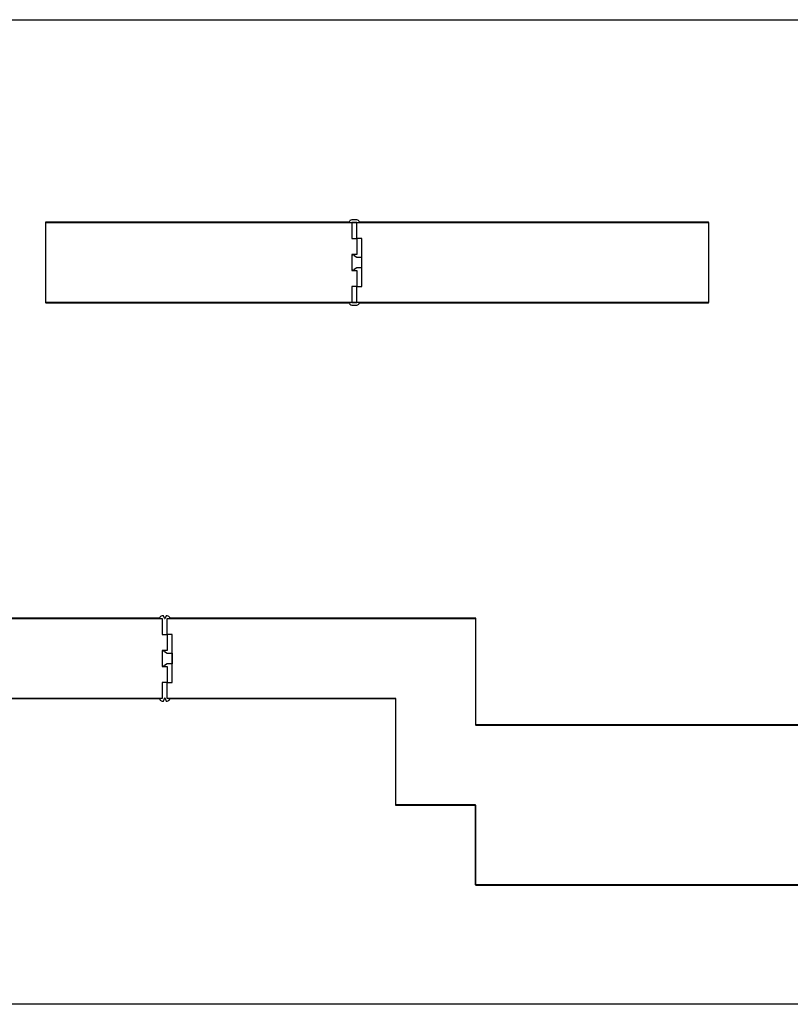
# Model space of a CAD drawing. Header units: metres. Extents: x -355 to 130, y -22 to 162.
# Tile 15 of 18: x -159 to -15, y -22 to 162. Entities that reach past the tile are written whole.
import ezdxf

# ---------------------------------------------------------------- set-up
doc = ezdxf.new("R2010")
doc.units = ezdxf.units.M

msp = doc.modelspace()

# ---------------------------------------------------------------- linework, layer by layer
for points in [[(130.05, -22.45), (-354.85, -22.45), (-354.85, 162.45), (130.05, 162.45), (130.05, -22.45)], [(-95.52, 124.41), (-95.54, 124.53), (-95.54, 124.53), (-95.65, 124.7), (-95.67, 124.72), (-95.83, 124.82), (-95.83, 124.82), (-96.02, 124.86), (-96.93, 124.86), (-97.12, 124.82), (-97.12, 124.82), (-97.29, 124.72), (-97.31, 124.7), (-97.41, 124.53), (-97.41, 124.53), (-97.44, 124.41), (-154.39, 124.41), (-154.43, 124.4), (-154.44, 124.39), (-154.45, 124.35), (-154.45, 109.37), (-154.44, 109.34), (-154.43, 109.33), (-154.39, 109.31), (-97.44, 109.31), (-97.41, 109.19), (-97.41, 109.19), (-97.31, 109.03), (-97.29, 109.01), (-97.12, 108.9), (-97.12, 108.9), (-96.93, 108.86), (-96.02, 108.86), (-95.83, 108.9), (-95.83, 108.9), (-95.67, 109.01), (-95.65, 109.03), (-95.54, 109.19), (-95.54, 109.19), (-95.52, 109.31), (-30.01, 109.31), (-29.97, 109.33), (-29.96, 109.34), (-29.95, 109.37), (-29.95, 124.35), (-29.96, 124.39), (-29.97, 124.4), (-30.01, 124.41), (-95.52, 124.41)], [(-97.45, 124.36), (-95.51, 124.36), (-95.51, 124.36), (-30.01, 124.36), (-30, 124.35), (-30, 109.37), (-30.01, 109.36), (-95.51, 109.36), (-97.45, 109.36), (-154.39, 109.36), (-154.4, 109.37), (-154.4, 124.35), (-154.39, 124.36), (-97.45, 124.36), (-97.45, 124.36)], [(-96, 121.38), (-96, 124.34), (-96.02, 124.36), (-96.93, 124.36), (-96.95, 124.34), (-96.95, 121.38), (-96.93, 121.36), (-96.02, 121.36), (-96, 121.38)], [(-95.98, 112.36), (-95.07, 112.36), (-95.05, 112.38), (-95.05, 115.38), (-95.05, 115.81), (-95.05, 117.92), (-95.05, 118.34), (-95.05, 121.34), (-95.07, 121.36), (-95.98, 121.36), (-96, 121.34), (-96, 118.39), (-96.03, 118.36), (-96.45, 118.36), (-96.93, 118.36), (-96.95, 118.34), (-96.95, 115.38), (-96.93, 115.36), (-96.45, 115.36), (-96.45, 115.36), (-96.03, 115.36), (-96, 115.33), (-96, 112.38), (-95.98, 112.36)], [(-95.1, 115.86), (-96.03, 115.86), (-96.49, 115.55), (-96.49, 115.55), (-96.46, 115.41), (-96.9, 115.41), (-96.9, 118.31), (-96.46, 118.31), (-96.49, 118.17), (-96.49, 118.17), (-96.03, 117.86), (-95.1, 117.86), (-95.1, 115.86)], [(-96.93, 109.36), (-96.02, 109.36), (-96, 109.38), (-96, 112.34), (-96.02, 112.36), (-96.93, 112.36), (-96.95, 112.34), (-96.95, 109.38), (-96.93, 109.36)], [(-131.12, 50.05), (-131.14, 50.17), (-131.14, 50.17), (-131.25, 50.33), (-131.27, 50.35), (-131.43, 50.46), (-131.43, 50.46), (-131.62, 50.5), (-131.83, 50.5), (-132.01, 50.05), (-132.14, 50.05), (-132.33, 50.5), (-132.53, 50.5), (-132.72, 50.46), (-132.72, 50.46), (-132.89, 50.35), (-132.91, 50.33), (-133.01, 50.17), (-133.01, 50.17), (-133.04, 50.05), (-231.52, 50.05)], [(-133.05, 50), (-132.53, 50), (-132.55, 49.98), (-132.55, 47.02), (-132.53, 47), (-131.63, 47), (-131.6, 46.97), (-131.6, 44.03), (-131.63, 44), (-132.05, 44), (-132.53, 44), (-132.55, 43.98), (-132.55, 41.02), (-132.53, 41), (-132.05, 41), (-131.63, 41), (-131.6, 40.97), (-131.6, 38.03), (-131.63, 38), (-132.53, 38), (-132.55, 37.98), (-132.55, 35.02), (-132.53, 35), (-133.05, 35), (-231.07, 35)], [(-231.07, 50), (-133.05, 50)], [(-132.03, 50), (-132.04, 49.98), (-132.05, 49.98), (-132.08, 49.92), (-132.1, 49.98), (-132.11, 49.98), (-132.12, 50), (-132.03, 50)], [(-131.62, 50), (-131.58, 50), (-131.11, 50), (-130.67, 50), (-73.71, 50), (-73.7, 49.99), (-73.7, 30.01), (-73.69, 30), (68.89, 30)], [(-1.45, 0), (-73.69, 0), (-73.7, 0.01), (-73.7, 14.99), (-73.71, 15), (-88.69, 15), (-88.7, 15.01), (-88.7, 34.99), (-88.71, 35), (-130.67, 35), (-131.11, 35), (-131.58, 35), (-131.62, 35), (-131.6, 35.02), (-131.6, 37.97), (-131.57, 38), (-130.67, 38), (-130.65, 38.02), (-130.65, 41.02), (-130.65, 41.44), (-130.65, 43.56), (-130.65, 43.98), (-130.65, 46.98), (-130.67, 47), (-131.57, 47), (-131.6, 47.03), (-131.6, 49.98), (-131.62, 50)], [(-1.44, 30.05), (-73.65, 30.05), (-73.65, 49.99), (-73.66, 50.03), (-73.67, 50.04), (-73.71, 50.05), (-131.12, 50.05)], [(-132.06, 43.95), (-132.09, 43.81), (-132.09, 43.81), (-131.63, 43.5), (-130.7, 43.5), (-130.7, 41.5), (-131.63, 41.5), (-132.09, 41.19), (-132.09, 41.19), (-132.06, 41.05), (-132.5, 41.05), (-132.5, 43.95), (-132.06, 43.95)], [(-231.52, 34.95), (-133.04, 34.95), (-133.01, 34.83), (-133.01, 34.83), (-132.91, 34.67), (-132.89, 34.65), (-132.72, 34.54), (-132.72, 34.54), (-132.53, 34.5), (-132.33, 34.5), (-132.14, 34.95), (-132.01, 34.95), (-131.83, 34.5), (-131.62, 34.5), (-131.43, 34.54), (-131.43, 34.54), (-131.27, 34.65), (-131.25, 34.67), (-131.14, 34.83), (-131.14, 34.83), (-131.12, 34.95), (-88.75, 34.95), (-88.75, 15.01), (-88.74, 14.97), (-88.73, 14.96), (-88.69, 14.95), (-73.75, 14.95), (-73.75, 0.01), (-73.74, -0.03), (-73.73, -0.04), (-73.69, -0.05), (-1.44, -0.05)], [(-132.12, 35), (-132.11, 35.02), (-132.1, 35.02), (-132.08, 35.08), (-132.05, 35.02), (-132.04, 35.02), (-132.03, 35), (-132.12, 35)]]:
    msp.add_lwpolyline(points)

doc.saveas('drawing.dxf')
